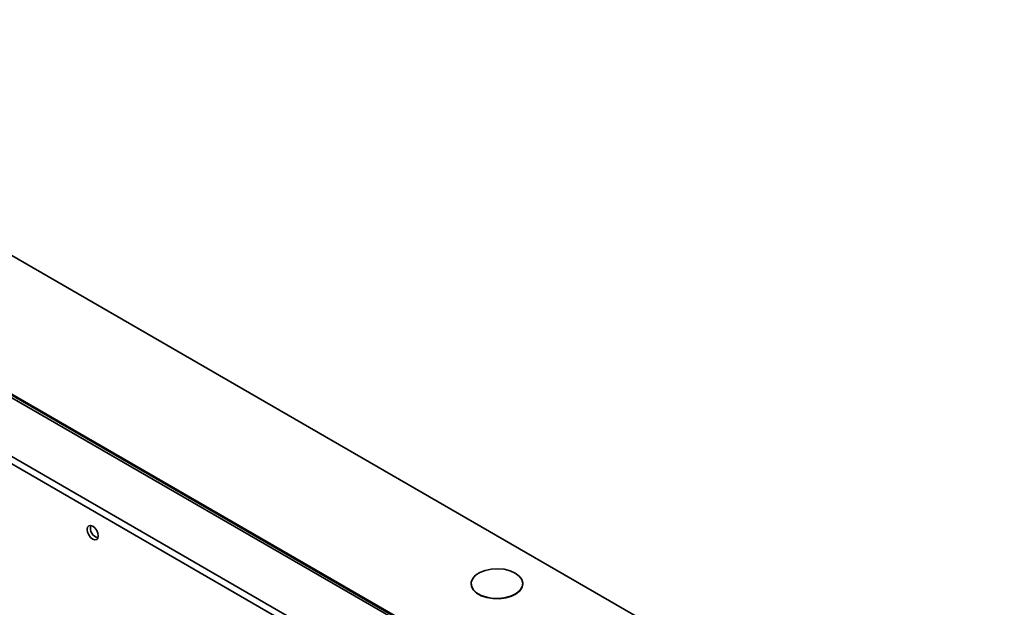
# Model space of a CAD drawing. Header units: millimetres. Extents: x 2 to 1120, y -2 to 861.
# Tile 196 of 226: x 784 to 857, y 765 to 809. Entities that reach past the tile are written whole.
import ezdxf

# ---------------------------------------------------------------- set-up
doc = ezdxf.new("R2010")
doc.units = ezdxf.units.MM

msp = doc.modelspace()

# ---------------------------------------------------------------- linework, layer by layer
at = {"color": 7, "linetype": 'Continuous', "lineweight": 35}
for p, q in [((1020.8512, 654.1508), (742.6754, 814.7383)), ((1011.1244, 644.8257), (726.9133, 808.8973)), ((734.8228, 808.8813), (856.8401, 738.4423)), ((734.8558, 808.9385), (856.8743, 738.4987)), ((726.5109, 808.5852), (1011.0554, 644.3212)), ((734.8075, 808.7105), (1010.7949, 649.3864)), ((817.2441, 767.0242), (817.2441, 767.0024)), ((821.0774, 767.0024), (821.0774, 767.0242))]:
    msp.add_line(p, q, dxfattribs=at)
at = {"color": 7, "linetype": 'Continuous', "lineweight": 35, "flags": 128}
for points in [[(789.5282, 770.573), (789.4969, 770.7734), (789.4074, 770.9796), (789.2736, 771.1601), (789.1158, 771.2875), (788.9579, 771.3423), (788.8241, 771.3163), (788.7347, 771.2134), (788.7033, 771.0493), (788.7347, 770.8489), (788.8241, 770.6427), (788.9579, 770.4622), (789.1158, 770.3348), (789.2736, 770.28), (789.4074, 770.306), (789.4969, 770.4089), (789.5282, 770.573)], [(820.516, 767.8066), (820.1364, 767.9766), (819.6955, 768.0867), (819.2209, 768.1301), (818.7426, 768.104), (818.2906, 768.0101), (817.8932, 767.8542), (817.5755, 767.6461), (817.3574, 767.399), (817.2526, 767.1283), (817.2677, 766.8511), (817.4017, 766.5847), (817.6463, 766.346), (817.986, 766.1499), (818.3995, 766.0087), (818.8609, 765.9313), (819.3411, 765.9226), (819.81, 765.9831), (820.2381, 766.109), (820.5985, 766.2925), (820.8685, 766.5219), (821.0312, 766.7828), (821.0765, 767.0589), (821.0013, 767.3329), (820.8105, 767.5874), (820.516, 767.8066)], [(817.2441, 767.0024), (817.2677, 766.8293), (817.4017, 766.563), (817.6463, 766.3242), (817.986, 766.1281), (818.3995, 765.9869), (818.8609, 765.9096), (819.3411, 765.9008), (819.81, 765.9614), (820.2381, 766.0873), (820.5985, 766.2707), (820.8685, 766.5001), (821.0312, 766.761), (821.0774, 767.0024)]]:
    msp.add_lwpolyline(points, dxfattribs=at)
at = {"color": 7, "linetype": 'Continuous', "lineweight": 35}
msp.add_arc((789.704, 771.1507), 0.7614, 165.50443, 254.490193, dxfattribs=at)

doc.saveas('drawing.dxf')
